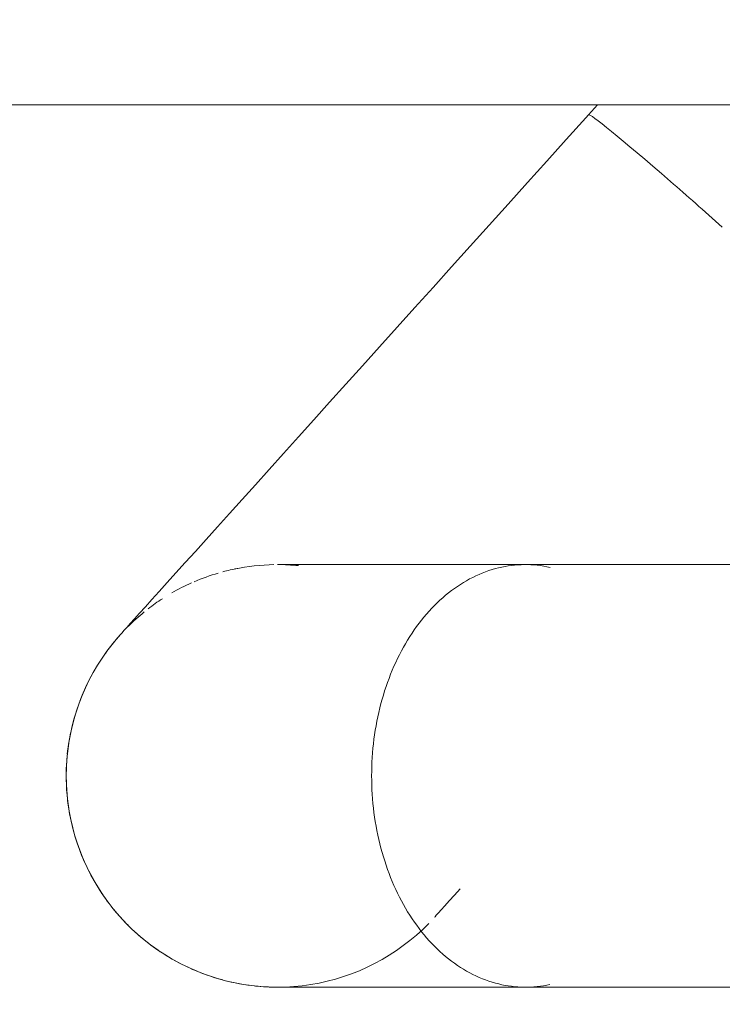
# Model space of a CAD drawing. Header units: metres. Extents: x -10.1 to 50.7, y -18 to 8.5.
# Tile 24 of 109: x -0.8616 to -0.8283, y -17.4287 to -17.3821. Entities that reach past the tile are written whole.
import ezdxf

# ---------------------------------------------------------------- set-up
doc = ezdxf.new("R2010")
doc.units = ezdxf.units.M
doc.layers.add('A-FLOR-PATT', color=8, linetype='Continuous', lineweight=18)
doc.layers.add('P-SANR-FIXT', color=6, linetype='Continuous', lineweight=18)

# ---------------------------------------------------------------- blocks, each defined once
blk = doc.blocks.new('ADA Shower Head with adjustable bar 2 - ADA Shower Head with adjustable bar 2-V12-PAGINAÇÃO DE PISO E LAYOUT DO VEST_ FEMININO')
at = {"layer": 'P-SANR-FIXT', "color": 7}
for p, q in [((0.07000000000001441, -0.02549917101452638), (0.07000000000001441, 0.007050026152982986)), ((0.05000000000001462, 0.006216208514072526), (0.05000000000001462, -0.02549916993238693)), ((0.02823821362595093, -0.1063134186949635), (0.02823821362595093, -0.007446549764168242)), ((0.02871156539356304, -0.02251295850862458), (0.02823821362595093, -0.02208675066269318))]:
    blk.add_line(p, q, dxfattribs=at)
at = {"layer": 'P-SANR-FIXT', "color": 7, "flags": 128}
for points in [[(0.05330869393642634, -0.0446603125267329), (0.05328808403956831, -0.04464175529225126), (0.05322628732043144, -0.04458611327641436), (0.05312340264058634, -0.04449347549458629), (0.05297959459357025, -0.0443639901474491), (0.0527950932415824, -0.04419786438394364), (0.05257019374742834, -0.04399536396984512), (0.05230525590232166, -0.04375681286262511), (0.05200070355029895, -0.04348259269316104), (0.05165702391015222, -0.04317314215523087), (0.05127476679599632, -0.04282895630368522), (0.05085454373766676, -0.04245058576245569), (0.05039702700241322, -0.04203863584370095), (0.04990294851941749, -0.04159376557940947), (0.04937309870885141, -0.04111668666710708), (0.04880832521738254, -0.04060816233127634), (0.04820953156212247, -0.04006900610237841), (0.04757767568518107, -0.03950008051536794), (0.04691376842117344, -0.03890229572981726), (0.04621887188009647, -0.03827660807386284), (0.04549409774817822, -0.03762401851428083), (0.04474060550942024, -0.03694557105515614), (0.04395960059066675, -0.03624235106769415), (0.04315233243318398, -0.0355154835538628), (0.04232009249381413, -0.03476613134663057), (0.04146421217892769, -0.03399549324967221), (0.04058606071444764, -0.03320480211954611), (0.03968704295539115, -0.03239532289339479), (0.03876859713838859, -0.03156835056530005), (0.03783219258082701, -0.03072520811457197), (0.03687932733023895, -0.02986724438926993), (0.03591152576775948, -0.02899583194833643), (0.03493033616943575, -0.02811236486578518), (0.03393732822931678, -0.02721825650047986), (0.03293409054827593, -0.0263149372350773), (0.03192222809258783, -0.02540385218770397), (0.03090335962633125, -0.02448645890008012), (0.02987911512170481, -0.02356422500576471), (0.0288511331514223, -0.02263862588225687), (0.02871156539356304, -0.02251295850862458)], [(0.05000000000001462, -0.02549921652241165), (0.05000000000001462, -0.02667698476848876), (0.05000000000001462, -0.02780051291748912), (0.05000000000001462, -0.0288680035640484), (0.05000000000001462, -0.02987774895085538), (0.05000000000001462, -0.03082813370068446), (0.05000000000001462, -0.0317176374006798), (0.05000000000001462, -0.03254483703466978), (0.05000000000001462, -0.0333084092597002), (0.05000000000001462, -0.03400713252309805), (0.05000000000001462, -0.03463988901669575), (0.05000000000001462, -0.03520566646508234), (0.05000000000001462, -0.03570355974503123), (0.05000000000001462, -0.03613277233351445), (0.05000000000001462, -0.03649261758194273), (0.05000000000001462, -0.03678251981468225), (0.05000000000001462, -0.03700201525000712), (0.05000000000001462, -0.0371507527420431), (0.05000000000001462, -0.03722849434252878)], [(0.07000000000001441, -0.03722886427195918), (0.07000000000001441, -0.03715175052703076), (0.07000000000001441, -0.03700363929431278), (0.07000000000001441, -0.03678476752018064), (0.07000000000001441, -0.0364954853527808), (0.07000000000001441, -0.03613625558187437), (0.07000000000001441, -0.03570765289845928), (0.07000000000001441, -0.03521036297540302), (0.07000000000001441, -0.03464518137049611), (0.07000000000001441, -0.03401301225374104), (0.07000000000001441, -0.03331486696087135), (0.07000000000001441, -0.03255186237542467), (0.07000000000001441, -0.03172521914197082), (0.07000000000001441, -0.03083625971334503), (0.07000000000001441, -0.02988640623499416), (0.07000000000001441, -0.02887717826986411), (0.07000000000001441, -0.02781019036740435), (0.07000000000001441, -0.02668714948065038), (0.07000000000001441, -0.02550985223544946), (0.07000000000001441, -0.02549921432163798)], [(0.06533900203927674, -0.02857979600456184), (0.06564888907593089, -0.02885881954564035), (0.06591922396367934, -0.02910223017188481), (0.06614957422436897, -0.02930963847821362), (0.06633957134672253, -0.0294807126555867), (0.06648891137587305, -0.02961517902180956), (0.0665973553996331, -0.02971282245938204), (0.06666472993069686, -0.02977348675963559), (0.06669092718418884, -0.02979707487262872)], [(0.06698313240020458, -0.03007094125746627), (0.0672637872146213, -0.03035591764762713), (0.06753282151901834, -0.03065188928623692), (0.06778980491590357, -0.03095838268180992), (0.06803432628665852, -0.03127490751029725), (0.06826599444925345, -0.03160095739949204), (0.06848443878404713, -0.03193601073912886), (0.0686893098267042, -0.03227953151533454), (0.06888027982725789, -0.03263097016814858), (0.06905704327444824, -0.03298976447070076), (0.06921931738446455, -0.03335534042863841), (0.06936684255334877, -0.03372711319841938), (0.06949938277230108, -0.0341044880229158), (0.06961672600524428, -0.03448686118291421), (0.06971868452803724, -0.03487362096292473), (0.0698050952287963, -0.03526414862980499), (0.06987581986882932, -0.03565781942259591), (0.06993074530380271, -0.03605400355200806), (0.06996978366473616, -0.03645206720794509), (0.06999287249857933, -0.03685137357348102), (0.06999997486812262, -0.03725128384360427), (0.06999107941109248, -0.03765115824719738), (0.06996620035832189, -0.03805035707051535), (0.06992537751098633, -0.03844824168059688), (0.06986867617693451, -0.03884417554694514), (0.06979618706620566, -0.03923752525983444), (0.06970802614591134, -0.03962766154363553), (0.06960433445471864, -0.04001396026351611), (0.06948527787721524, -0.04039580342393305), (0.06935104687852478, -0.04077258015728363), (0.06920185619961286, -0.04114368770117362), (0.06903794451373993, -0.04150853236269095), (0.06885957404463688, -0.04186653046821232), (0.06866703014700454, -0.04221710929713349), (0.06846062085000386, -0.04255970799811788), (0.06824067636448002, -0.04289377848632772), (0.06800754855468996, -0.04321878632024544), (0.06776161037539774, -0.04353421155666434), (0.06750325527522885, -0.0438395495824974), (0.0672328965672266, -0.04413431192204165), (0.06695096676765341, -0.04441802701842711), (0.06665791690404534, -0.04469024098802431), (0.06635421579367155, -0.04495051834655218), (0.0660403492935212, -0.04519844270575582), (0.06571681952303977, -0.04543361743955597), (0.06538414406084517, -0.04565566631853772), (0.06504285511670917, -0.04586423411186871), (0.06469349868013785, -0.04605898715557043), (0.06433663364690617, -0.04623961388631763), (0.06397283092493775, -0.04640582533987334), (0.06360267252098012, -0.04655735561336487), (0.06322675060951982, -0.04669396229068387), (0.06284566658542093, -0.04681542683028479), (0.06246003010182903, -0.04692155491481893), (0.06207045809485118, -0.04701217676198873), (0.0616775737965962, -0.04708714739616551), (0.06128200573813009, -0.04714634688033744), (0.06088438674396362, -0.04718968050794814), (0.0604853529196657, -0.04721707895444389), (0.06008554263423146, -0.04722849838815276), (0.05968559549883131, -0.04722392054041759), (0.05928615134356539, -0.0472033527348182), (0.05888784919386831, -0.04716682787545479), (0.05849132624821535, -0.04711440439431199), (0.05809721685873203, -0.04704616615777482), (0.05770615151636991, -0.04696222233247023), (0.05731875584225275, -0.04686270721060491), (0.05693564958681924, -0.04674777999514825), (0.05655744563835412, -0.04661762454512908), (0.05618474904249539, -0.04647244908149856), (0.0558181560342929, -0.04631248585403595), (0.05545825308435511, -0.04613799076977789), (0.05510561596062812, -0.04594924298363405), (0.05476080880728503, -0.04574654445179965), (0.0544243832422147, -0.04553021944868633), (0.05409687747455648, -0.04530061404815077), (0.0537788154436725, -0.04505809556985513), (0.05347070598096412, -0.04480305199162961), (0.05330869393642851, -0.04466031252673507)]]:
    blk.add_lwpolyline(points, dxfattribs=at)
at = {"layer": 'P-SANR-FIXT', "color": 7}
for centre, radius, start, end in [((0.0600000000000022, -0.03722886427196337), 0.009999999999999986, 180.9498581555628, 191.662399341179), ((0.05999999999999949, -0.03722886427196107), 0.009999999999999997, 346.2161570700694, 355.3189258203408), ((0.0600000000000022, -0.03722886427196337), 0.009999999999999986, 196.2938921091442, 203.2245668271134), ((0.05999999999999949, -0.03722886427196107), 0.01000000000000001, 330.7562621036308, 339.6083448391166), ((0.0600000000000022, -0.03722886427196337), 0.009999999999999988, 212.9999999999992, 217.7161791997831), ((0.05999999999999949, -0.03722886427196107), 0.009999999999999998, 317.9999999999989, 324.9259495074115), ((0.05999999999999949, -0.03722886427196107), 0.00999999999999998, 227.999999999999, 234.5479563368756), ((0.05999999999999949, -0.03722886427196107), 0.01, 302.9999999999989, 309.6973502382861), ((0.05999999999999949, -0.03722886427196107), 0.009999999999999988, 242.9999999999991, 249.3000583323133), ((0.05999999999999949, -0.03722886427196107), 0.01, 287.999999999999, 294.4922547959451), ((0.05999999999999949, -0.03722886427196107), 0.009999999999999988, 257.999999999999, 264.0456113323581), ((0.05999999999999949, -0.03722886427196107), 0.009999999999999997, 272.999999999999, 279.0804999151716)]:
    blk.add_arc(centre, radius, start, end, dxfattribs=at)
for centre, major_axis, ratio, start_param, end_param in [((0.03540287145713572, -0.01508151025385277), (0.006691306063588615, 0.007431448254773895), 0.02935287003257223, 1.745329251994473, 2.094330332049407), ((0.03540287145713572, -0.01508151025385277), (0.006691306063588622, 0.007431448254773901), 0.02935287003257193, 2.094395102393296, 3.141592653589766), ((0.05999999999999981, -0.03722886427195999), (-0.01000000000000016, 1.270378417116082e-14), 0.9997269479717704, 6.183650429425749, 6.283185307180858), ((0.05999999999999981, -0.03722886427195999), (-0.01000000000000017, 3.809236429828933e-14), 0.9997269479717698, 3.036771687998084, 3.141592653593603), ((0.05999999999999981, -0.03722886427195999), (0.01000000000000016, 0), 0.9997269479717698, 3.330579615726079, 3.403392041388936), ((0.05999999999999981, -0.03722886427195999), (0.01000000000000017, 0), 0.9997269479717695, 5.917142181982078, 6.021385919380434), ((0.05999999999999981, -0.03722886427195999), (0.01000000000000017, 0), 0.9997269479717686, 3.56123847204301, 3.665191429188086), ((0.05999999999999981, -0.03722886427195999), (0.01000000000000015, 0), 0.9997269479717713, 5.656446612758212, 5.759586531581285), ((0.05999999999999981, -0.03722886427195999), (0.01000000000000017, 0), 0.9997269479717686, 3.82425392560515, 3.926990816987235), ((0.05999999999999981, -0.03722886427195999), (0.01000000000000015, 0), 0.999726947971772, 5.395982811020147, 5.497787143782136), ((0.05999999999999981, -0.03722886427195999), (0.01000000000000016, 0), 0.9997269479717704, 4.08739561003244, 4.712388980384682), ((0.05999999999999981, -0.03722886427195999), (0.01000000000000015, 0), 0.9997269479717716, 4.712388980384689, 5.287013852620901)]:
    blk.add_ellipse(centre, major_axis=major_axis, ratio=ratio, start_param=start_param, end_param=end_param, dxfattribs=at)
for points, knots in [([(0.05013043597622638, -0.02432755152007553), (0.04995023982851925, -0.02513284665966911), (0.04996564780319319, -0.02682062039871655), (0.05116013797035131, -0.0292093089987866), (0.05344322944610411, -0.03118806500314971), (0.05651000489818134, -0.03247392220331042), (0.05883658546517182, -0.03277237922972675), (0.05999999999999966, -0.03277244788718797)], [0.4486026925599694, 0.4486026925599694, 0.4486026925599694, 0.4486026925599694, 0.5555555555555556, 0.6666666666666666, 0.7777777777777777, 0.8888888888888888, 1, 1, 1, 1]), ([(0.05999999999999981, -0.03277244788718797), (0.06116316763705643, -0.03277238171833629), (0.06348971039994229, -0.03247475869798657), (0.06656259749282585, -0.03118395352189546), (0.06883819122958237, -0.02921189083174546), (0.07003525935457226, -0.02681521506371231), (0.07005021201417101, -0.02513660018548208), (0.06987121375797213, -0.02433458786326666)], [0, 0, 0, 0, 0.1111111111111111, 0.2222222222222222, 0.3333333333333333, 0.4444444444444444, 0.5510993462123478, 0.5510993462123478, 0.5510993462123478, 0.5510993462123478])]:
    blk.add_open_spline(points, degree=3, knots=knots, dxfattribs=at)

msp = doc.modelspace()

# ---------------------------------------------------------------- hatches: boundary and pattern name
at = {"layer": 'A-FLOR-PATT'}
h = msp.add_hatch(dxfattribs=at)
h.set_pattern_fill('FP_2', color=256, style=0, pattern_type=2)
h.set_pattern_definition([(0, (-7.217000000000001, -19.465), (0, 0.6), []), (90, (-7.217000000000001, -19.465), (-0.6, 3.673940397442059e-17), [])])
h.paths.add_polyline_path([(-5.777273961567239, -17.56216980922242), (-4.487273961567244, -17.56216980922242), (-4.487273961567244, -17.43466980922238), (-4.467273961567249, -17.43466980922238), (-4.467273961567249, -17.56216980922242), (-3.663859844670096, -17.56216980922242), (-3.663859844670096, -15.13216980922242), (-2.823859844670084, -15.13216980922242), (-2.823859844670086, -17.56216980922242), (-2.037273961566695, -17.56216980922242), (-2.037273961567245, -17.50216980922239), (-2.017273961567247, -17.50216980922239), (-2.017273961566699, -17.56216980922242), (-0.7272739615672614, -17.56216980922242), (-0.7272739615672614, -17.44787680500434), (-0.7302874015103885, -17.44787680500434), (-0.7352739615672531, -17.42787680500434), (-0.8368639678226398, -17.42773503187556), (-0.8504049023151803, -17.42774037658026), (-0.8519563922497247, -17.42753606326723), (-0.8551832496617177, -17.42591097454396), (-0.8564380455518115, -17.4249478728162), (-0.8584105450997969, -17.42195010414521), (-0.859025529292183, -17.42046499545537), (-0.8592364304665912, -17.41689100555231), (-0.8588794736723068, -17.41493590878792), (-0.8573508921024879, -17.41198653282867), (-0.855319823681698, -17.40954120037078), (-0.834226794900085, -17.38611501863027), (-0.8957144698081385, -17.38611501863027), (-0.8960441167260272, -17.38709925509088), (-0.8975007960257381, -17.3906104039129), (-0.9026670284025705, -17.39897812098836), (-0.9058010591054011, -17.40234739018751), (-0.9103471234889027, -17.40634997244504), (-0.9165473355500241, -17.41002315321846), (-0.9183927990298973, -17.41093872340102), (-0.9234054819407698, -17.4126383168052), (-0.9288073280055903, -17.41368896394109), (-0.9336640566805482, -17.4140137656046), (-0.9410465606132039, -17.41313218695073), (-0.9460517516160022, -17.41246110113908), (-0.9558854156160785, -17.40819859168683), (-0.9637393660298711, -17.40206101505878), (-0.9700096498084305, -17.39373887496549), (-0.9740112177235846, -17.38358414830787), (-0.9752957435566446, -17.3736474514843), (-0.9739320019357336, -17.36319988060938), (-0.9699405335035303, -17.35346429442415), (-0.9629402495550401, -17.34460940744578), (-0.9551911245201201, -17.33868919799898), (-0.9460517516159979, -17.33483380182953), (-0.9336640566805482, -17.333281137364), (-0.9263848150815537, -17.33406099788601), (-0.9217561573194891, -17.3352031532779), (-0.9178623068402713, -17.33656319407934), (-0.9112116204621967, -17.34039861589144), (-0.9087420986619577, -17.34212774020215), (-0.9027673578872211, -17.34820876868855), (-0.901932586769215, -17.349112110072), (-0.8966267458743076, -17.35855620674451), (-0.8958248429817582, -17.36111501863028), (-0.8150592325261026, -17.36138249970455), (-0.8118877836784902, -17.36130503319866), (-0.7610847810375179, -17.30453713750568), (-0.8940239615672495, -17.30453713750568), (-0.9185201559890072, -17.30131215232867), (-0.9413469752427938, -17.29185697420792), (-0.9609488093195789, -17.27681595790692), (-0.9759898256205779, -17.25721412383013), (-0.9854450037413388, -17.23438730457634), (-0.9886699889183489, -17.20795287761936), (-0.9886699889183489, -17.17462734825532), (-1.065473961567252, -17.1834593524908), (-1.090873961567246, -17.21372989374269), (-1.116273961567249, -17.22812569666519), (-1.141673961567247, -17.23493160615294), (-1.16717061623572, -17.2394273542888), (-1.192473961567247, -17.24164111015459), (-1.243080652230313, -17.237213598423), (-1.294073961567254, -17.22354998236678), (-1.344873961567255, -17.20506029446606), (-1.395673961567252, -17.18137186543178), (-1.446473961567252, -17.14613111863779), (-1.47187396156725, -17.12073111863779), (-1.484573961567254, -17.09873407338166), (-1.497273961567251, -17.06384111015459), (-1.497273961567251, -17.03844111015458), (-1.484573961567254, -17.00354814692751), (-1.471873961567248, -16.98155110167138), (-1.446473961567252, -16.95615110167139), (-1.395673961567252, -16.92091035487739), (-1.344873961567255, -16.89722192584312), (-1.294073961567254, -16.87873223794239), (-1.243080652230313, -16.86506862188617), (-1.192473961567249, -16.86064111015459), (-1.16717061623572, -16.86285486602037), (-1.141673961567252, -16.86735061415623), (-1.116273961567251, -16.87415652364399), (-1.09087396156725, -16.88855232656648), (-1.065473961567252, -16.91882286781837), (-0.9886699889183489, -16.92765487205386), (-0.9886699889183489, -16.89239111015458), (-0.9854450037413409, -16.86789491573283), (-0.9759898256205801, -16.84506809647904), (-0.9609488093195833, -16.82546626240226), (-0.9413469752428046, -16.81042524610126), (-0.9185201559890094, -16.8009700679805), (-0.8940239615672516, -16.79774508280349), (-0.7272739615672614, -16.79774508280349), (-0.7272739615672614, -16.60336980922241), (-1.4843597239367, -16.60336980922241), (-1.493460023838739, -16.7078981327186), (-1.495520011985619, -16.71205521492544), (-1.498316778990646, -16.71486437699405), (-1.49935848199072, -16.71543090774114), (-1.504240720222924, -16.71683358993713), (-1.773635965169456, -16.71698158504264), (-1.778173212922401, -16.71566242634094), (-1.779980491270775, -16.71451345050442), (-1.781993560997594, -16.71216137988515), (-1.782580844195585, -16.71123482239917), (-1.784096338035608, -16.70761500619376), (-1.793542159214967, -16.60336980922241), (-2.017273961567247, -16.60336980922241), (-2.017273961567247, -16.90216980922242), (-2.037273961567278, -16.90216980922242), (-2.037273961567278, -16.48466980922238), (-2.017273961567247, -16.48466980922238), (-2.017273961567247, -16.58336980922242), (-0.7272739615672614, -16.58336980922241), (-0.7272739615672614, -16.46292680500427), (-0.7302874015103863, -16.46292680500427), (-0.7352739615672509, -16.44292680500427), (-0.8368639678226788, -16.44278503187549), (-0.8504049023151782, -16.44279037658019), (-0.8519563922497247, -16.44258606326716), (-0.8551832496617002, -16.4409609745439), (-0.8564380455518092, -16.43999787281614), (-0.8584105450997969, -16.43700010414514), (-0.8590255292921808, -16.4355149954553), (-0.8592364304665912, -16.43194100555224), (-0.8588794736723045, -16.42998590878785), (-0.8573508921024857, -16.4270365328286), (-0.8553198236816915, -16.42459120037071), (-0.834226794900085, -16.40116501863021), (-0.8957144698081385, -16.40116501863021), (-0.896044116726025, -16.40214925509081), (-0.8975007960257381, -16.40566040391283), (-0.9026670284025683, -16.41402812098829), (-0.9058010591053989, -16.41739739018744), (-0.9103471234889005, -16.42139997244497), (-0.9153952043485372, -16.42446860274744), (-0.9183927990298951, -16.42598872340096), (-0.9234054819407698, -16.42768831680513), (-0.9288073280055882, -16.42873896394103), (-0.933664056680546, -16.42906376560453), (-0.9410465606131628, -16.42818218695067), (-0.947050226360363, -16.42708989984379), (-0.9558854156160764, -16.42324859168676), (-0.9637393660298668, -16.41711101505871), (-0.9701554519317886, -16.40843039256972), (-0.973951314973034, -16.39909753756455), (-0.9752957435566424, -16.38869745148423), (-0.9739320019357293, -16.37824988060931), (-0.969940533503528, -16.36851429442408), (-0.9629402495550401, -16.35965940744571), (-0.9551911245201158, -16.35373919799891), (-0.9460517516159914, -16.34988380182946), (-0.933664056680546, -16.34833113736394), (-0.9263848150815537, -16.34911099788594), (-0.9217561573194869, -16.35025315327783), (-0.917862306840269, -16.35161319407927), (-0.9112116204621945, -16.35544861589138), (-0.9087420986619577, -16.35717774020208), (-0.902767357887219, -16.36325876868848), (-0.9014740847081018, -16.36493126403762), (-0.8966267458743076, -16.37360620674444), (-0.8958248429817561, -16.37616501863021), (-0.8150592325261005, -16.37643249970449), (-0.811887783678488, -16.37635503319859), (-0.7610847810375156, -16.31958713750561), (-0.8940239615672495, -16.31958713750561), (-0.9185201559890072, -16.3163621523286), (-0.9413469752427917, -16.30690697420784), (-0.9609488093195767, -16.29186595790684), (-0.9759898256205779, -16.27226412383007), (-0.9854450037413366, -16.24943730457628), (-0.9886699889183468, -16.22300287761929), (-0.9886699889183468, -16.18967734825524), (-1.065473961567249, -16.19850935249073), (-1.090873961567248, -16.22877989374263), (-1.116273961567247, -16.24317569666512), (-1.141673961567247, -16.24998160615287), (-1.167170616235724, -16.25447735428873), (-1.192473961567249, -16.25669111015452), (-1.243080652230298, -16.25226359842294), (-1.294073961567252, -16.23859998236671), (-1.344873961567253, -16.22011029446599), (-1.39567396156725, -16.19642186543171), (-1.446473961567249, -16.16118111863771), (-1.471873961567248, -16.13578111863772), (-1.484573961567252, -16.11378407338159), (-1.497273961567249, -16.07889111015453), (-1.497273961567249, -16.05349111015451), (-1.484573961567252, -16.01859814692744), (-1.47187396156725, -15.99660110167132), (-1.446473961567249, -15.97120110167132), (-1.39567396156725, -15.93596035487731), (-1.344873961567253, -15.91227192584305), (-1.294073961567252, -15.89378223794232), (-1.243080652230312, -15.8801186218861), (-1.192473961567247, -15.87569111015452), (-1.167170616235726, -15.8779048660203), (-1.141673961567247, -15.88240061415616), (-1.116273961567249, -15.88920652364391), (-1.09087396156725, -15.90360232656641), (-1.065473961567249, -15.9338728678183), (-0.9886699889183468, -15.94270487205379), (-0.9886699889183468, -15.90744111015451), (-0.9854450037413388, -15.88294491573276), (-0.9759898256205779, -15.86011809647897), (-0.960948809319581, -15.84051626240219), (-0.9413469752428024, -15.82547524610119), (-0.9185201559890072, -15.81602006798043), (-0.8940239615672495, -15.81279508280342), (-0.7272739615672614, -15.81279508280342), (-0.7272739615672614, -15.61841980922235), (-1.484359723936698, -15.61841980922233), (-1.49340980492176, -15.72283865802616), (-1.495520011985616, -15.72710521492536), (-1.498482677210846, -15.73003185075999), (-1.498948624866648, -15.7303617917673), (-1.504240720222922, -15.73188358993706), (-1.773635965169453, -15.73203158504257), (-1.778173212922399, -15.73071242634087), (-1.779980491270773, -15.72956345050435), (-1.781993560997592, -15.72721137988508), (-1.782580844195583, -15.72628482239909), (-1.784096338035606, -15.72266500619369), (-1.793542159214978, -15.61841980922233), (-2.017273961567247, -15.61841980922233), (-2.017273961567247, -15.88466980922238), (-2.037273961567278, -15.88466980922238), (-2.037273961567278, -15.49716980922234), (-2.017273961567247, -15.49716980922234), (-2.017273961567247, -15.59841980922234), (-0.7272739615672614, -15.59841980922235), (-0.7272739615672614, -15.48292680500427), (-0.7302874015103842, -15.48292680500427), (-0.7352739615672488, -15.46292680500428), (-0.8368639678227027, -15.46278503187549), (-0.8504049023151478, -15.46279037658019), (-0.8519563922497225, -15.46258606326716), (-0.8551832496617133, -15.46096097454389), (-0.8564380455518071, -15.45999787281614), (-0.8584105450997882, -15.45700010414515), (-0.8590255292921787, -15.45551499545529), (-0.859236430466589, -15.45194100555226), (-0.8588794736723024, -15.44998590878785), (-0.8573508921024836, -15.4470365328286), (-0.8553198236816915, -15.44459120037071), (-0.8342267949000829, -15.42116501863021), (-0.8957144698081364, -15.42116501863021), (-0.8960441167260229, -15.42214925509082), (-0.897500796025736, -15.42566040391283), (-0.9026670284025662, -15.43402812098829), (-0.9081536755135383, -15.43964517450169), (-0.9101519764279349, -15.44127416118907), (-0.9153952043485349, -15.44446860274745), (-0.9183927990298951, -15.44598872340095), (-0.923405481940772, -15.44768831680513), (-0.928807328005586, -15.44873896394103), (-0.9336640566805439, -15.44906376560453), (-0.9410465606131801, -15.44818218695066), (-0.9470502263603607, -15.44708989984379), (-0.9558854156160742, -15.44324859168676), (-0.9637393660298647, -15.43711101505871), (-0.9701554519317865, -15.42843039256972), (-0.973951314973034, -15.41909753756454), (-0.9752957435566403, -15.40869745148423), (-0.9736669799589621, -15.39759827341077), (-0.9699405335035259, -15.38851429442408), (-0.9629402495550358, -15.37965940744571), (-0.9551911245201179, -15.37373919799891), (-0.9460517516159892, -15.36988380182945), (-0.9336640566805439, -15.36833113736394), (-0.9263848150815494, -15.36911099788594), (-0.9217561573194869, -15.37025315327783), (-0.9178623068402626, -15.37161319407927), (-0.9112116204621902, -15.37544861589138), (-0.9087420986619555, -15.37717774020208), (-0.9027673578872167, -15.38325876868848), (-0.9014740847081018, -15.38493126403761), (-0.8966267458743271, -15.3936062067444), (-0.8958248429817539, -15.39616501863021), (-0.8150592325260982, -15.39643249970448), (-0.8118877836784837, -15.39635503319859), (-0.7610847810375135, -15.33958713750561), (-0.8940239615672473, -15.33958713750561), (-0.9185201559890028, -15.3363621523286), (-0.9413469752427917, -15.32690697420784), (-0.9609488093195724, -15.31186595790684), (-0.9759898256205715, -15.29226412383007), (-0.9854450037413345, -15.26943730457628), (-0.9886699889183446, -15.24300287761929), (-0.9886699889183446, -15.20967734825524), (-1.065473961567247, -15.21850935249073), (-1.090873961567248, -15.24877989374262), (-1.116273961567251, -15.26317569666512), (-1.141673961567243, -15.26998160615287), (-1.167170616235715, -15.27447735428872), (-1.192473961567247, -15.27669111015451), (-1.243080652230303, -15.27226359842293), (-1.294073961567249, -15.25859998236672), (-1.344873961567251, -15.24011029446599), (-1.395673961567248, -15.21642186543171), (-1.446473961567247, -15.18118111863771), (-1.471873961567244, -15.15578111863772), (-1.48457396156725, -15.13378407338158), (-1.497273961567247, -15.09889111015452), (-1.497273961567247, -15.07349111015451), (-1.48457396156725, -15.03859814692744), (-1.471873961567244, -15.01660110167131), (-1.446473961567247, -14.99120110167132), (-1.395673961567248, -14.95596035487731), (-1.344873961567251, -14.93227192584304), (-1.294073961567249, -14.91378223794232), (-1.243080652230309, -14.90011862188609), (-1.192473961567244, -14.89569111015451), (-1.167170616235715, -14.8979048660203), (-1.141673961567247, -14.90240061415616), (-1.116273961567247, -14.90920652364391), (-1.090873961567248, -14.9236023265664), (-1.065473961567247, -14.9538728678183), (-0.9886699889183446, -14.96270487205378), (-0.9886699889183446, -14.92744111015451), (-0.9854450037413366, -14.90294491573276), (-0.9759898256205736, -14.88011809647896), (-0.960948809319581, -14.86051626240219), (-0.941346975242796, -14.84547524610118), (-0.9185201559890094, -14.83602006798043), (-0.8940239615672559, -14.83279508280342), (-0.7272739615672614, -14.83279508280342), (-0.7272739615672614, -14.63841980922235), (-1.484359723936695, -14.63841980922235), (-1.493460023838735, -14.74294813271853), (-1.495530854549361, -14.74711750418), (-1.498482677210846, -14.75003185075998), (-1.498948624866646, -14.7503617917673), (-1.50424072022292, -14.75188358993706), (-1.773635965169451, -14.75203158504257), (-1.777578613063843, -14.75109044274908), (-1.77998049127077, -14.74956345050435), (-1.78205370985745, -14.74711750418), (-1.78258084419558, -14.7462848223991), (-1.784096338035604, -14.74266500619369), (-1.793542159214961, -14.63841980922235), (-2.017273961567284, -14.63841980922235), (-2.017273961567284, -14.89716980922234), (-2.037273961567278, -14.89716980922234), (-2.037273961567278, -14.51841980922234), (-2.017273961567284, -14.51841980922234), (-2.017273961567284, -14.61841980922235), (-0.7272739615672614, -14.61841980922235), (-0.7272739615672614, -14.51917680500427), (-0.7302874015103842, -14.51917680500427), (-0.7352739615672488, -14.49917680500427), (-0.8368639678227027, -14.4990350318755), (-0.8504049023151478, -14.4990403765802), (-0.8519563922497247, -14.49883606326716), (-0.8551832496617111, -14.49721097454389), (-0.8564380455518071, -14.49624787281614), (-0.8584105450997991, -14.49325010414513), (-0.8590255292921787, -14.49176499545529), (-0.8592364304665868, -14.48819100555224), (-0.8588794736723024, -14.48623590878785), (-0.8573508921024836, -14.4832865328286), (-0.8553198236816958, -14.48084120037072), (-0.8342267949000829, -14.45741501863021), (-0.8957144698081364, -14.45741501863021), (-0.8960441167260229, -14.45839925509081), (-0.8978619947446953, -14.46253216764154), (-0.9026670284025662, -14.47027812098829), (-0.9058010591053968, -14.47364739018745), (-0.9103471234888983, -14.47764997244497), (-0.9153952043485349, -14.48071860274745), (-0.9183927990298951, -14.48223872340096), (-0.9234054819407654, -14.48393831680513), (-0.928807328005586, -14.48498896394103), (-0.9336640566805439, -14.48531376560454), (-0.9410465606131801, -14.48443218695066), (-0.9460517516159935, -14.48376110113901), (-0.9558854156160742, -14.47949859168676), (-0.9637393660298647, -14.47336101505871), (-0.9700096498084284, -14.46503887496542), (-0.9740112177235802, -14.4548841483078), (-0.9752957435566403, -14.44494745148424), (-0.973932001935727, -14.43449988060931), (-0.9699405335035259, -14.42476429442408), (-0.962940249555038, -14.41590940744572), (-0.9551911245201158, -14.40998919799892), (-0.9460517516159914, -14.40613380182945), (-0.9336640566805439, -14.40458113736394), (-0.9263848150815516, -14.40536099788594), (-0.9217561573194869, -14.40650315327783), (-0.9178623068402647, -14.40786319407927), (-0.9112116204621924, -14.41169861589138), (-0.9087420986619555, -14.41342774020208), (-0.902767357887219, -14.41950876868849), (-0.9014740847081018, -14.42118126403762), (-0.8966267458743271, -14.4298562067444), (-0.8958248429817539, -14.43241501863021), (-0.8150592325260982, -14.43268249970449), (-0.811887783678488, -14.43260503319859), (-0.7580067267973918, -14.37298009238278), (-0.7540010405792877, -14.37043434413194), (-0.7489137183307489, -14.37043434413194), (-0.7435598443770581, -14.37377187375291), (-0.7413103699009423, -14.37881907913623), (-0.7413103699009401, -14.38148477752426), (-0.7417428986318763, -14.38335517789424), (-0.7444104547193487, -14.38755339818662), (-0.7975330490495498, -14.44666723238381), (-0.7979779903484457, -14.44919048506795), (-0.8008014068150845, -14.45349818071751), (-0.8042368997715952, -14.45601818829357), (-0.8071444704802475, -14.45722658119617), (-0.826996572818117, -14.47927457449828), (-0.7834088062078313, -14.47921264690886), (-0.763334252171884, -14.47929186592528), (-0.7352739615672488, -14.47917680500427), (-0.7302874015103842, -14.45917680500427), (-0.7272739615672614, -14.45917680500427), (-0.7272739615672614, -13.65466980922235), (-1.504359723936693, -13.65466980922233), (-1.513402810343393, -13.75907341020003), (-1.515520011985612, -13.76335521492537), (-1.518316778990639, -13.76616437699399), (-1.519358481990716, -13.76673090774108), (-1.52424072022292, -13.76813358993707), (-1.793635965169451, -13.76828158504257), (-1.798274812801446, -13.76689783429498), (-1.799980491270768, -13.76581345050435), (-1.80199356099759, -13.76346137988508), (-1.802580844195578, -13.7625348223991), (-1.80409600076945, -13.75891882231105), (-1.813542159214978, -13.65466980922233), (-2.017273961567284, -13.65466980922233), (-2.017273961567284, -13.91841980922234), (-2.037273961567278, -13.91841980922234), (-2.037273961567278, -13.53466980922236), (-2.017273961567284, -13.53466980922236), (-2.017273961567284, -13.63466980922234), (-0.7272739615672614, -13.63466980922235), (-0.7272739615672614, -13.51542680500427), (-0.7302874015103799, -13.51542680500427), (-0.7352739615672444, -13.49542680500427), (-0.8368639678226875, -13.4952850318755), (-0.8504049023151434, -13.49529037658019), (-0.8519563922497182, -13.49508606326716), (-0.8551832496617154, -13.49346097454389), (-0.8564380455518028, -13.49249787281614), (-0.8584105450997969, -13.48950010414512), (-0.8590255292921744, -13.4880149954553), (-0.8592364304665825, -13.48444100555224), (-0.8588794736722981, -13.48248590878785), (-0.8573508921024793, -13.4795365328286), (-0.8553198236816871, -13.47709120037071), (-0.8342267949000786, -13.45366501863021), (-0.8957144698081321, -13.45366501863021), (-0.8960441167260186, -13.45464925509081), (-0.8975007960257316, -13.45816040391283), (-0.9026670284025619, -13.46652812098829), (-0.9058010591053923, -13.46989739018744), (-0.910347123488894, -13.47389997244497), (-0.9153952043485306, -13.47696860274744), (-0.9183927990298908, -13.47848872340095), (-0.9234054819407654, -13.48018831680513), (-0.9288073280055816, -13.48123896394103), (-0.9336640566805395, -13.48156376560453), (-0.9410465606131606, -13.48068218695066), (-0.9470502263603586, -13.47958989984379), (-0.9558854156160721, -13.47574859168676), (-0.9637393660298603, -13.46961101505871), (-0.9701554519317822, -13.46093039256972), (-0.9739513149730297, -13.45159753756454), (-0.9752957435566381, -13.44119745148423), (-0.9739320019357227, -13.43074988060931), (-0.9699405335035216, -13.42101429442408), (-0.9629402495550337, -13.41215940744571), (-0.9551911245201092, -13.40623919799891), (-0.9460517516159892, -13.40238380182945), (-0.9336640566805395, -13.40083113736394), (-0.926384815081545, -13.40161099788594), (-0.9217561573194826, -13.40275315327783), (-0.917862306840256, -13.40411319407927), (-0.9112116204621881, -13.40794861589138), (-0.9087420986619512, -13.40967774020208), (-0.9027673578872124, -13.41575876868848), (-0.9014740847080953, -13.41743126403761), (-0.8966267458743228, -13.4261062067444), (-0.8958248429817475, -13.42866501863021), (-0.8150592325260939, -13.42893249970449), (-0.8118877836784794, -13.42885503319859), (-0.7580067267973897, -13.36923009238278), (-0.756382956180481, -13.36792680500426), (-0.9235199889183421, -13.36792680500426), (-0.948016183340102, -13.36470181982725), (-0.9708430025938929, -13.35524664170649), (-0.9904448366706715, -13.3402056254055), (-1.005485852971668, -13.32060379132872), (-1.014941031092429, -13.29777697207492), (-1.018166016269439, -13.27134254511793), (-1.018166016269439, -13.2380170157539), (-1.094969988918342, -13.24684901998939), (-1.120369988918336, -13.27711956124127), (-1.145769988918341, -13.29151536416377), (-1.17116998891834, -13.29832127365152), (-1.196666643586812, -13.30281702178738), (-1.221969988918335, -13.30503077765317), (-1.2725766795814, -13.30060326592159), (-1.323569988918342, -13.28693964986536), (-1.374369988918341, -13.26844996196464), (-1.425169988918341, -13.24476153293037), (-1.475969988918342, -13.20952078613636), (-1.501369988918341, -13.18412078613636), (-1.514271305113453, -13.16157062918), (-1.526769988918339, -13.12723077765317), (-1.526769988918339, -13.10183077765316), (-1.514069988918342, -13.06693781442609), (-1.501369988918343, -13.04494076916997), (-1.475969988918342, -13.01954076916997), (-1.425169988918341, -12.98430002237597), (-1.374369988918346, -12.96061159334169), (-1.323569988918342, -12.94212190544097), (-1.272576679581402, -12.92845828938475), (-1.221969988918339, -12.92403077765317), (-1.196666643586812, -12.92624453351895), (-1.171169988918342, -12.93074028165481), (-1.145769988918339, -12.93754619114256), (-1.120369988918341, -12.95194199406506), (-1.094969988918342, -12.98221253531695), (-1.018166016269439, -12.99104453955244), (-1.018166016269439, -12.95578077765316), (-1.014941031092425, -12.93128458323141), (-1.005485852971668, -12.90845776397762), (-0.9904448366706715, -12.88885592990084), (-0.9708430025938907, -12.87381491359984), (-0.9480161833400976, -12.86435973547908), (-0.9235199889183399, -12.86113475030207), (-0.7272739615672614, -12.86113475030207), (-0.7272739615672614, -12.66458713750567), (-2.017273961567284, -12.66458713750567), (-2.017273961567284, -12.93466980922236), (-2.037273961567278, -12.93466980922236), (-2.037273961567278, -12.66458713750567), (-3.299691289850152, -12.66458713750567), (-3.299691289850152, -12.96744342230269), (-3.303098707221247, -12.99332532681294), (-3.313088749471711, -13.01744342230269), (-3.3289806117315, -13.03815410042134), (-3.34969128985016, -13.05404596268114), (-3.3738093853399, -13.0640360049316), (-3.399691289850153, -13.06744342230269), (-4.619691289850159, -13.06744342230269), (-4.619691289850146, -13.26458713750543), (-7.217273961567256, -13.26458713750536), (-7.217273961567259, -15.26458713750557), (-5.927273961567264, -15.26458713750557), (-5.927273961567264, -14.16458713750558), (-5.777273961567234, -14.16458713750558), (-5.777273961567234, -14.2155635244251), (-4.567273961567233, -14.2155635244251), (-4.541392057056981, -14.21897094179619), (-4.517273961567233, -14.22896098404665), (-4.496563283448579, -14.24485284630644), (-4.480671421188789, -14.2655635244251), (-4.470681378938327, -14.28968161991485), (-4.467273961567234, -14.3155635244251), (-4.467273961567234, -14.85841980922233), (-4.487273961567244, -14.85841980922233), (-4.487273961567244, -14.63841980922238), (-5.777273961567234, -14.63841980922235), (-5.777273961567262, -15.04092439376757), (-5.770923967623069, -15.04092439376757), (-5.770923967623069, -15.04568689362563), (-5.766161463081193, -15.04568689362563), (-5.766161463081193, -15.04727439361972), (-5.762986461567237, -15.04727439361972), (-5.762986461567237, -15.08537439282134), (-5.718536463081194, -15.08537439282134), (-5.718536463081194, -15.10759939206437), (-5.633737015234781, -15.10750068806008), (-5.628171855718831, -15.10601189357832), (-5.626214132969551, -15.10601189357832), (-5.623978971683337, -15.10337623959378), (-5.602107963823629, -15.08962808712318), (-5.588645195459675, -15.08537439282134), (-5.575182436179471, -15.08962808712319), (-5.565327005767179, -15.10124939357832), (-5.561719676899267, -15.11712439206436), (-5.565327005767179, -15.13299939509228), (-5.575182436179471, -15.14462069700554), (-5.588645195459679, -15.1488743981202), (-5.602107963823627, -15.14462069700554), (-5.623978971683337, -15.13087254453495), (-5.626214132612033, -15.12823689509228), (-5.629025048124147, -15.12823689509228), (-5.634073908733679, -15.12664939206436), (-5.718536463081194, -15.12664939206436), (-5.718536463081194, -15.1488743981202), (-5.762986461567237, -15.1488743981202), (-5.762986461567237, -15.1869743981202), (-5.766161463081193, -15.1869743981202), (-5.766161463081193, -15.18856189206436), (-5.770923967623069, -15.18856189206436), (-5.770923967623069, -15.19332439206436), (-5.777273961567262, -15.19332439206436), (-5.777273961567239, -15.59841980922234), (-4.487273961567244, -15.59841980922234), (-4.487273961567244, -15.45841980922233), (-4.467273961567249, -15.45841980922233), (-4.467273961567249, -15.88336980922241), (-4.487273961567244, -15.88336980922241), (-4.487273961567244, -15.61841980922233), (-5.777273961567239, -15.61841980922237), (-5.777273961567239, -16.02351522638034), (-5.770923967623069, -16.02351522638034), (-5.770923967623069, -16.02827772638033), (-5.766161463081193, -16.02827772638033), (-5.766161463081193, -16.0298652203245), (-5.762986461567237, -16.0298652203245), (-5.762986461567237, -16.0679652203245), (-5.718536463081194, -16.0679652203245), (-5.718536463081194, -16.09019022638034), (-5.633737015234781, -16.0900915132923), (-5.628171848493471, -16.08860272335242), (-5.626214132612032, -16.08860272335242), (-5.623978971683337, -16.08596707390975), (-5.602107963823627, -16.07221892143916), (-5.588645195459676, -16.0679652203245), (-5.575182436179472, -16.07221892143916), (-5.565327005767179, -16.08384022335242), (-5.561719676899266, -16.09971522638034), (-5.565327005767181, -16.11559022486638), (-5.575182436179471, -16.12721153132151), (-5.588645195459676, -16.13146522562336), (-5.602107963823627, -16.12721153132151), (-5.623978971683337, -16.11346337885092), (-5.626214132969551, -16.11082772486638), (-5.629025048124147, -16.11082772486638), (-5.634607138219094, -16.10924022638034), (-5.718536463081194, -16.10924022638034), (-5.718536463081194, -16.13146522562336), (-5.762986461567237, -16.13146522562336), (-5.762986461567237, -16.16956522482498), (-5.766161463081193, -16.16956522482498), (-5.766161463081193, -16.17115272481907), (-5.770923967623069, -16.17115272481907), (-5.770923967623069, -16.17591522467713), (-5.777273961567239, -16.17591522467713), (-5.777111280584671, -16.58336980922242), (-4.487273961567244, -16.58336980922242), (-4.487273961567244, -16.48336980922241), (-4.467273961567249, -16.48336980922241), (-4.467273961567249, -16.83466980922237), (-4.487273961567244, -16.83466980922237), (-4.487273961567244, -16.60336980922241), (-5.777273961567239, -16.60336980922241), (-5.777273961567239, -17.00353255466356), (-5.770923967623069, -17.00353255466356), (-5.770923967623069, -17.00829505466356), (-5.766161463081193, -17.00829505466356), (-5.766161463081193, -17.00988254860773), (-5.762986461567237, -17.00988254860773), (-5.762986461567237, -17.04798254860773), (-5.718536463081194, -17.04798254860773), (-5.718536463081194, -17.07020755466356), (-5.633737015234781, -17.07010884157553), (-5.628263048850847, -17.06862005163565), (-5.626214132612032, -17.06862005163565), (-5.623978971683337, -17.06598440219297), (-5.602107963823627, -17.05223624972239), (-5.588645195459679, -17.04798254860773), (-5.575182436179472, -17.05223624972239), (-5.565191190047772, -17.06445524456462), (-5.561719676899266, -17.07973255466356), (-5.565327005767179, -17.09560755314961), (-5.575182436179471, -17.10722885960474), (-5.588645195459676, -17.11148255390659), (-5.602107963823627, -17.10722885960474), (-5.623978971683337, -17.09348070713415), (-5.626214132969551, -17.09084505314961), (-5.629025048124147, -17.09084505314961), (-5.634073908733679, -17.08925755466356), (-5.718536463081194, -17.08925755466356), (-5.718536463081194, -17.11148255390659), (-5.762986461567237, -17.11148255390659), (-5.762986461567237, -17.14958255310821), (-5.766161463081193, -17.14958255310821), (-5.766161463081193, -17.15117005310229), (-5.770923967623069, -17.15117005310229), (-5.770923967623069, -17.15593255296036), (-5.777273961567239, -17.15593255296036), (-5.777273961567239, -17.38969562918)], flags=0)
h.paths.add_polyline_path([(-0.7723216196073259, -17.40802871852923), (-0.7352739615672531, -17.40787680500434), (-0.7302874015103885, -17.38787680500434), (-0.7272739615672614, -17.38787680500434), (-0.7272739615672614, -17.30453713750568), (-0.7426393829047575, -17.30453713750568), (-0.7413103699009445, -17.30751907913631), (-0.7413103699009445, -17.31018477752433), (-0.7417428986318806, -17.3120551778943), (-0.7444104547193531, -17.31625339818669), (-0.7975330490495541, -17.37536723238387), (-0.7979779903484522, -17.37789048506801), (-0.8008014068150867, -17.38219818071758), (-0.8042368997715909, -17.38471818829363), (-0.8071444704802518, -17.38592658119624), (-0.8269965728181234, -17.40797457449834), (-0.7834088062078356, -17.40791264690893), (-0.7723237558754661, -17.40802869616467)], flags=0)
h.paths.add_polyline_path([(-2.619854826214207, -16.68740472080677), (-2.734633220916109, -16.68740472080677), (-2.733635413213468, -16.67205301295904), (-2.730766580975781, -16.65718812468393), (-2.72598100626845, -16.6426961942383), (-2.719415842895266, -16.62891880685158), (-2.711135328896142, -16.61609886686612), (-2.701312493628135, -16.6044185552), (-2.690070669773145, -16.59409677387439), (-2.677623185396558, -16.58526626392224), (-2.664144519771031, -16.57810781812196), (-2.649874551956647, -16.57269618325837), (-2.635148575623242, -16.56918324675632), (-2.619854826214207, -16.56751837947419), (-2.619854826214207, -16.67205301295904)], flags=0)
h.paths.add_polyline_path([(-2.619854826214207, -16.80729106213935), (-2.619854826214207, -16.68740472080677), (-2.49463322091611, -16.68740472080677), (-2.497810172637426, -16.71483418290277), (-2.507172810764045, -16.74081127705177), (-2.522225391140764, -16.76396053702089), (-2.542170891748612, -16.78305622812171), (-2.565953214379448, -16.79708724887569), (-2.592313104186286, -16.80531066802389)], flags=0)
h.paths.add_polyline_path([(-0.7723216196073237, -16.42307871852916), (-0.7352739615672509, -16.42292680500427), (-0.7302874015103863, -16.40292680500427), (-0.7272739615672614, -16.40292680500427), (-0.7272739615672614, -16.31958713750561), (-0.7426321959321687, -16.31960326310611), (-0.7413103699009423, -16.32256907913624), (-0.7413103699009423, -16.32523477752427), (-0.7417428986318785, -16.32710517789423), (-0.744410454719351, -16.33130339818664), (-0.7975330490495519, -16.3904172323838), (-0.7983860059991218, -16.39364695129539), (-0.8003110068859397, -16.3968369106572), (-0.8042368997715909, -16.39976818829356), (-0.8071444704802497, -16.40097658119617), (-0.8269965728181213, -16.42302457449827), (-0.7834088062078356, -16.42296264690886), (-0.7723237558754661, -16.42307869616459)], flags=0)
h.paths.add_polyline_path([(-0.7723216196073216, -15.44307871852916), (-0.7352739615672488, -15.44292680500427), (-0.7302874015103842, -15.42292680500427), (-0.7272739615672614, -15.42292680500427), (-0.7272739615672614, -15.33958713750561), (-0.7426321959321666, -15.33960326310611), (-0.7413103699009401, -15.34256907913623), (-0.7413103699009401, -15.34523477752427), (-0.7417428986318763, -15.34710517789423), (-0.7444104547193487, -15.35130339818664), (-0.7975330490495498, -15.41041723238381), (-0.7979779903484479, -15.41294048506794), (-0.8008014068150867, -15.41724818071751), (-0.8042368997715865, -15.41976818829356), (-0.8071444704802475, -15.42097658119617), (-0.826996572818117, -15.44302457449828), (-0.7834088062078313, -15.44296264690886), (-0.7723237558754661, -15.4430786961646)], flags=0)
h.paths.add_polyline_path([(-4.268936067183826, -14.76022411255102), (-4.383714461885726, -14.76022411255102), (-4.382716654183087, -14.74487240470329), (-4.3798478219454, -14.73000751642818), (-4.375062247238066, -14.71551558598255), (-4.368497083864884, -14.70173819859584), (-4.360216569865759, -14.68891825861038), (-4.350393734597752, -14.67723794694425), (-4.339151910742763, -14.66691616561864), (-4.326704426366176, -14.6580856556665), (-4.313225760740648, -14.65092720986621), (-4.298955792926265, -14.64551557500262), (-4.284229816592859, -14.64200263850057), (-4.268936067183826, -14.64033777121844), (-4.268936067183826, -14.74487240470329)], flags=0)
h.paths.add_polyline_path([(-4.268936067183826, -14.88011045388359), (-4.268936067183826, -14.76022411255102), (-4.143714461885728, -14.76022411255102), (-4.146891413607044, -14.78765357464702), (-4.156254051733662, -14.81363066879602), (-4.171306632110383, -14.83677992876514), (-4.19125213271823, -14.85587561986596), (-4.215034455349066, -14.86990664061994), (-4.241394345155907, -14.87813005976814)], flags=0)
h.paths.add_polyline_path([(-0.7467933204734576, -14.36167680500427), (-0.9335199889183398, -14.36167680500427), (-0.9580161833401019, -14.35845181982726), (-0.9808430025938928, -14.3489966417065), (-1.000444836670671, -14.3339556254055), (-1.015485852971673, -14.31435379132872), (-1.024941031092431, -14.29152697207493), (-1.028166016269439, -14.26509254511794), (-1.028166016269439, -14.2317670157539), (-1.104969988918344, -14.24059901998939), (-1.130369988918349, -14.27086956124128), (-1.155769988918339, -14.28526536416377), (-1.181169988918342, -14.29207127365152), (-1.206666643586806, -14.29656702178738), (-1.231969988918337, -14.29878077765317), (-1.282576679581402, -14.29435326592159), (-1.333569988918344, -14.28068964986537), (-1.384369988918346, -14.26219996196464), (-1.435169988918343, -14.23851153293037), (-1.485969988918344, -14.20327078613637), (-1.511369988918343, -14.17787078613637), (-1.524069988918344, -14.15587374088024), (-1.536769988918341, -14.12098077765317), (-1.536769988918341, -14.09558077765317), (-1.524069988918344, -14.0606878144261), (-1.511369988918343, -14.03869076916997), (-1.485969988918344, -14.01329076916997), (-1.435169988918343, -13.97805002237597), (-1.384369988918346, -13.9543615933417), (-1.333569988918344, -13.93587190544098), (-1.282576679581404, -13.92220828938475), (-1.231969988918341, -13.91778077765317), (-1.20666664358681, -13.91999453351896), (-1.181169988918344, -13.92449028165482), (-1.155769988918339, -13.93129619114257), (-1.130369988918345, -13.94569199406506), (-1.104969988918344, -13.97596253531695), (-1.028166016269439, -13.98479453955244), (-1.028166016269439, -13.94953077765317), (-1.024941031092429, -13.92503458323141), (-1.015485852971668, -13.90220776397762), (-1.000444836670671, -13.88260592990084), (-0.9808430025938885, -13.86756491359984), (-0.9580161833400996, -13.85810973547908), (-0.9335199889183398, -13.85488475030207), (-0.737273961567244, -13.85488475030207), (-0.737273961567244, -14.36167680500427), (-0.7450532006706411, -14.36167680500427)], flags=0)
h.paths.add_polyline_path([(-0.772321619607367, -13.47557871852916), (-0.7352739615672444, -13.47542680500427), (-0.7302874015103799, -13.45542680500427), (-0.7272739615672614, -13.45542680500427), (-0.7272739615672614, -13.36792680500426), (-0.7467933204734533, -13.36800617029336), (-0.7435598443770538, -13.37002187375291), (-0.7413103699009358, -13.37506907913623), (-0.7413103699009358, -13.37773477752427), (-0.7417428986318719, -13.37960517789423), (-0.7444104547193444, -13.38380339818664), (-0.7975330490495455, -13.44291723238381), (-0.7983912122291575, -13.44615596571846), (-0.8003110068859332, -13.44933691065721), (-0.8042368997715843, -13.45226818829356), (-0.8071444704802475, -13.45347658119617), (-0.8269965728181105, -13.47552457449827), (-0.783408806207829, -13.47546264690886), (-0.7723237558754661, -13.4755786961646)], flags=0)
h.paths.add_polyline_path([(-5.764149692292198, -13.21977172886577), (-5.737132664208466, -13.21825448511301), (-5.710455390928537, -13.21372183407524), (-5.684453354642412, -13.20623077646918), (-5.65945354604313, -13.19587551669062), (-5.635770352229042, -13.18278627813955), (-5.613701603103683, -13.1671276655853), (-5.593524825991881, -13.14909659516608), (-5.575493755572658, -13.12891981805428), (-5.558684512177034, -13.10476915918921), (-5.546745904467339, -13.08316787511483), (-5.535791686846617, -13.05608903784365), (-5.52889958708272, -13.03216603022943), (-5.524229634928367, -13.00304388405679), (-5.52440022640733, -13.00358112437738), (-5.529500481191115, -13.03217286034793), (-5.53726822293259, -13.05817793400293), (-5.547900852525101, -13.08318043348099), (-5.561322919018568, -13.10685106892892), (-5.575493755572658, -13.12684534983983), (-5.593535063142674, -13.14701218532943), (-5.613701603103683, -13.16505322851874), (-5.635778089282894, -13.18069987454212), (-5.65945354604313, -13.19380114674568), (-5.684458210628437, -13.20414298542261), (-5.710455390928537, -13.21164749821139), (-5.737134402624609, -13.21616598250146), (-5.764149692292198, -13.21769741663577), (-5.791166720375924, -13.21616573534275), (-5.817843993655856, -13.21164756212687), (-5.845295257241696, -13.20354169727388), (-5.868845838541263, -13.19380126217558), (-5.892529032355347, -13.18069458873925), (-5.91459778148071, -13.16505345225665), (-5.934774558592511, -13.14700105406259), (-5.952805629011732, -13.12684566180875), (-5.968464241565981, -13.10474756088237), (-5.981553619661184, -13.08109356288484), (-5.991908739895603, -13.05604282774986), (-5.999399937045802, -13.03009171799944), (-6.003932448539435, -13.0030023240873), (-6.003899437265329, -13.00568304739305), (-5.999399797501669, -13.03216603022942), (-5.99189540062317, -13.05820027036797), (-5.981553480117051, -13.08316787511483), (-5.968452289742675, -13.1068679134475), (-5.952805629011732, -13.12891981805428), (-5.934764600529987, -13.14910549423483), (-5.91459778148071, -13.1671276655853), (-5.892521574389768, -13.18279040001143), (-5.868845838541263, -13.19587551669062), (-5.843841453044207, -13.20623209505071), (-5.816813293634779, -13.21389695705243), (-5.791166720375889, -13.21825448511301)], flags=0)
h.paths.add_polyline_path([(-6.224380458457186, -13.01323452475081), (-6.224366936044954, -13.01315493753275), (-6.224375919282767, -13.01315493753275)], flags=0)
h.paths.add_polyline_path([(-6.222857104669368, -12.98626989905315), (-6.222849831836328, -12.98613542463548), (-6.224400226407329, -12.95892494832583), (-6.2290071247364, -12.93207033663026), (-6.236404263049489, -12.90640869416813), (-6.247172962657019, -12.8806690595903), (-6.259847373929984, -12.85774133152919), (-6.275493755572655, -12.83568982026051), (-6.293934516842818, -12.81514692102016), (-6.313701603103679, -12.79748197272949), (-6.33690506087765, -12.78119622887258), (-6.361318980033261, -12.76796143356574), (-6.384458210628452, -12.75837746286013), (-6.412640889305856, -12.75051647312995), (-6.437134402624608, -12.74635505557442), (-6.464149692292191, -12.74483790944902), (-6.464149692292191, -12.74509741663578), (-6.437132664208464, -12.74662914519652), (-6.410455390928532, -12.75114735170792), (-6.384453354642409, -12.75865385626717), (-6.359453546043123, -12.76899370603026), (-6.335770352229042, -12.78210044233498), (-6.313701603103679, -12.79774160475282), (-6.293524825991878, -12.81579409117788), (-6.275223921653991, -12.83633024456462), (-6.259835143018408, -12.85804777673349), (-6.246745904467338, -12.88170160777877), (-6.236390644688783, -12.90675297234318), (-6.228899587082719, -12.93270393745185), (-6.224366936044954, -12.95979740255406), (-6.222864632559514, -12.98613790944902)], flags=0)
h.paths.add_polyline_path([(-6.705442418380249, -12.98626743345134), (-6.703883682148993, -12.95912088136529), (-6.699325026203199, -12.93244360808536), (-6.691786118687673, -12.90644157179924), (-6.681410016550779, -12.88144176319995), (-6.668262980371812, -12.85775856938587), (-6.65257361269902, -12.83568982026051), (-6.634463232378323, -12.81551304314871), (-6.613883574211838, -12.79723518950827), (-6.592030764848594, -12.78182336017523), (-6.568218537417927, -12.76873412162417), (-6.542895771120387, -12.75837886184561), (-6.516311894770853, -12.75088780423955), (-6.491165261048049, -12.74662885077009), (-6.493584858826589, -12.74676601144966), (-6.520029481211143, -12.75151743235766), (-6.546030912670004, -12.75928386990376), (-6.568845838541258, -12.76873412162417), (-6.594294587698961, -12.78307608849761), (-6.616000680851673, -12.79873568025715), (-6.63563777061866, -12.81647897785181), (-6.653695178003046, -12.836943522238), (-6.668972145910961, -12.85867755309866), (-6.681553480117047, -12.88144176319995), (-6.69219022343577, -12.90741862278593), (-6.69950677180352, -12.9330732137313), (-6.703950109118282, -12.95943535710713), (-6.705449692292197, -12.98613790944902)], flags=0)
h.paths.add_polyline_path([(-1.793259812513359, -12.78462137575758), (-1.798274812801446, -12.78314783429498), (-1.799980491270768, -12.78206345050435), (-1.801993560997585, -12.77971137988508), (-1.802580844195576, -12.7787848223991), (-1.804096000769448, -12.77516882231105), (-1.813320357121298, -12.6711412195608), (-1.81682560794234, -12.6676421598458), (-1.500826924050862, -12.66736404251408), (-1.504358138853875, -12.67090289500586), (-1.513402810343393, -12.77532341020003), (-1.51552001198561, -12.77960521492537), (-1.518482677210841, -12.78253185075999), (-1.518948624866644, -12.7828617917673), (-1.524240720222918, -12.78438358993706), (-1.792166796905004, -12.78462040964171)], flags=0)

# ---------------------------------------------------------------- block references
at = {"layer": 'P-SANR-FIXT', "color": 7, "rotation": 270}
msp.add_blockref('ADA Shower Head with adjustable bar 2 - ADA Shower Head with adjustable bar 2-V12-PAGINAÇÃO DE PISO E LAYOUT DO VEST_ FEMININO', (-0.8121400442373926, -17.35787680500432), dxfattribs=at)

doc.saveas('drawing.dxf')
